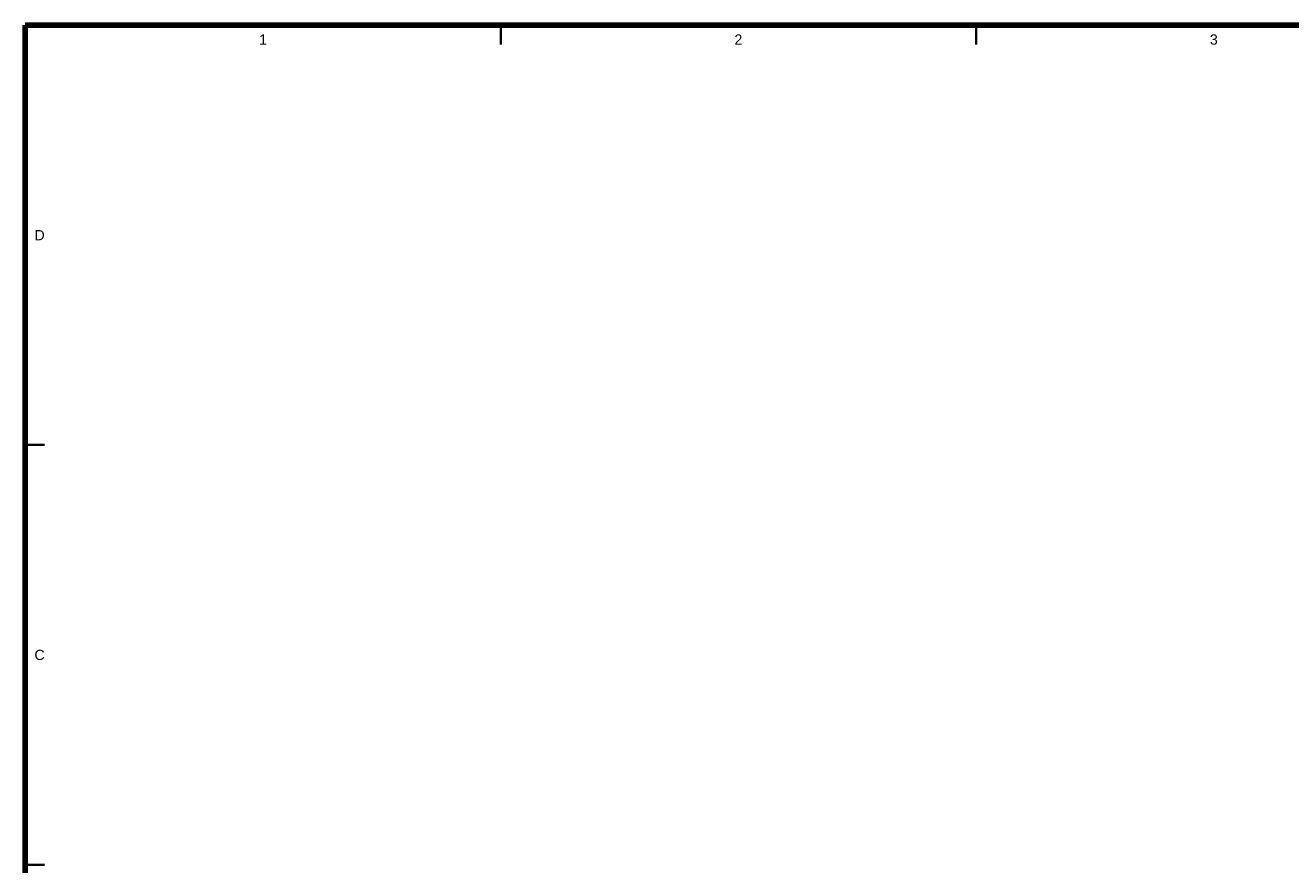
# Model space of a CAD drawing. Extents: x 1.3 to 32.4, y 0.7 to 21.2.
# Tile 3 of 4: x 1.5 to 16.9, y 11 to 21.2. Entities that reach past the tile are written whole.
import ezdxf
from ezdxf.enums import TextEntityAlignment as Align

# ---------------------------------------------------------------- set-up
doc = ezdxf.new("R2010")
doc.units = 0
doc.header["$MEASUREMENT"] = 0
doc.layers.add('G-ANNO-TEXT', color=7, linetype='Continuous', lineweight=18)
doc.layers.add('G-ANNO-TTBL', color=7, linetype='Continuous', lineweight=18)
doc.styles.add('Style-Arial', font='ARIAL.TTF')
doc.styles.add('Style-WORKING', font='ARIAL.TTF')

# ---------------------------------------------------------------- blocks, each defined once
blk = doc.blocks.new('coeBorder')
at = {"layer": 'G-ANNO-TTBL', "color": 4, "linetype": 'Continuous', "lineweight": 35}
for p, q in [((5.801, 20.264), (5.801, 20.5)), ((11.6, 20.264), (11.6, 20.5)), ((0, 15.375), (0.236, 15.375)), ((0, 10.25), (0.236, 10.25))]:
    blk.add_line(p, q, dxfattribs=at)
at = {"layer": 'G-ANNO-TTBL', "color": 7, "linetype": 'Continuous', "lineweight": 100}
blk.add_3dface([(0, 20.5), (29, 20.5), (29, 0), (0, 0)], dxfattribs=at)
at = {"layer": 'G-ANNO-TEXT', "color": 3, "linetype": 'Continuous', "lineweight": 25, "style": 'Style-Arial'}
for s, p in [('1', (2.9, 20.326)), ('2', (8.7, 20.326)), ('3', (14.5, 20.326)), ('D', (0.174, 17.937)), ('C', (0.174, 12.812))]:
    blk.add_text(s, height=0.125, dxfattribs=at).set_placement(p, align=Align.MIDDLE_CENTER)
at = {"layer": 'G-ANNO-TTBL', "color": 1, "linetype": 'Continuous', "lineweight": 25}
for tag, height, style in [('solicitation_num', 0.075, 'Style-WORKING'), ('contract_num', 0.075, 'Style-WORKING'), ('set_id', 0.1, 'Style-Arial')]:
    blk.add_attdef(tag, text='', height=height, rotation=90, dxfattribs=dict(at, style=style)).set_placement((0, 0), align=Align.TOP_LEFT)
at = {"layer": 'G-ANNO-TTBL', "color": 1, "linetype": 'Continuous', "lineweight": 25, "style": 'Style-Arial', "width": 1.000003, "flags": 1}
for tag in ['national_vendor_id', 'URL']:
    blk.add_attdef(tag, text='', height=0.1, rotation=90, dxfattribs=at).set_placement((0, 0), align=Align.MIDDLE_CENTER)
at = {"layer": 'G-ANNO-TTBL', "color": 1, "linetype": 'Continuous', "lineweight": 25, "style": 'Style-Arial'}
for tag in ['project_title_4', 'project_title_2', 'project_title_3', 'project_title_1']:
    blk.add_attdef(tag, text='', height=0.1, rotation=90, dxfattribs=at).set_placement((0, 0), align=Align.TOP_CENTER)
at = {"layer": 'G-ANNO-TTBL', "color": 1, "linetype": 'Continuous', "lineweight": 25, "style": 'Style-Arial', "width": 1.000003}
for tag in ['ae_firm_name', 'city_state']:
    blk.add_attdef(tag, text='', height=0.1, rotation=90, dxfattribs=at).set_placement((0, 0), align=Align.MIDDLE_CENTER)
at = {"layer": 'G-ANNO-TTBL', "color": 7, "linetype": 'Continuous', "lineweight": 25, "style": 'Style-Arial'}
blk.add_attdef('district_name', text='', height=0.08, dxfattribs=at).set_placement((0, 0), align=Align.TOP_LEFT)

msp = doc.modelspace()

# ---------------------------------------------------------------- block references
at = {"layer": 'G-ANNO-TTBL', "color": 4, "linetype": 'Continuous', "lineweight": 35}
msp.add_blockref('coeBorder', (1.475, 0.75), dxfattribs=at)

doc.saveas('drawing.dxf')
